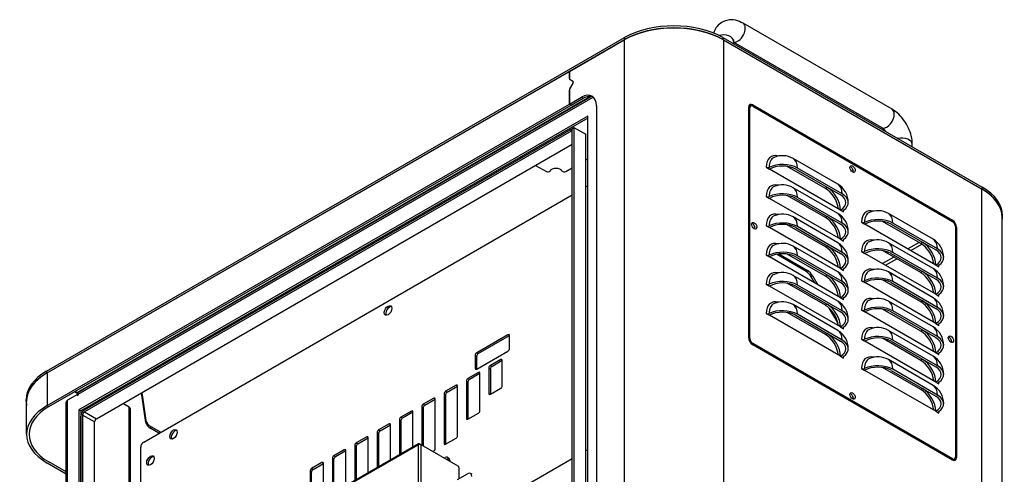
# Model space of a CAD drawing. Header units: millimetres. Extents: x 0 to 3364, y 0 to 2376.
# Tile 43 of 59: x 1314 to 1782, y 619 to 835. Entities that reach past the tile are written whole.
import ezdxf

# ---------------------------------------------------------------- set-up
doc = ezdxf.new("R2010")
doc.units = ezdxf.units.MM
doc.header["$LTSCALE"] = 0.2
doc.layers.add('01_Object Line', color=4, linetype='Continuous')

# ---------------------------------------------------------------- blocks, each defined once
blk = doc.blocks.new('A$C811bb05c')
for p, q in [((410.97, 554.28), (340.26, 595.1)), ((9.67, 429.92), (284.02, 588.32)), ((9.67, 428.94), (284.02, 587.34)), ((257.86, 572.24), (283.74, 587.18)), ((283.74, 587.18), (283.74, 328.31)), ((284.02, 588.32), (284.02, 587.34)), ((330.69, 588.32), (330.69, 587.34)), ((330.69, 588.32), (453.73, 517.29)), ((330.69, 587.34), (453.73, 516.31)), ((330.97, 587.18), (330.97, 363.33)), ((330.97, 587.18), (453.45, 516.47)), ((335.69, 586.69), (335.69, 585.44)), ((405.97, 545.62), (335.69, 586.2)), ((9.95, 429.11), (257.79, 572.2)), ((257.86, 572.16), (257.79, 572.2)), ((257.79, 568.86), (257.79, 572.2)), ((257.86, 572.24), (257.86, 568.9)), ((257.79, 568.86), (257.86, 568.82)), ((259.41, 567.59), (258, 568.41)), ((258, 563.99), (259.41, 566.43)), ((258.07, 568.45), (259.48, 567.63)), ((259.48, 566.47), (258.07, 564.02)), ((259.41, 567.59), (259.63, 567.46)), ((259.41, 566.43), (259.45, 566.41)), ((257.86, 563.25), (257.79, 563.29)), ((257.79, 556.69), (257.79, 563.29)), ((257.86, 563.33), (257.86, 556.73)), ((258, 563.99), (258.03, 563.96)), ((9.95, 413.59), (257.79, 556.69)), ((10.8, 413.1), (258.64, 556.2)), ((24.16, 419.76), (267.85, 560.45)), ((24.37, 419.64), (268.2, 560.41)), ((24.73, 419.02), (269.06, 560.09)), ((257.79, 556.69), (258.64, 556.2)), ((257.86, 556.73), (263.52, 559.99)), ((258.71, 556.24), (257.86, 556.73)), ((258.64, 556.2), (258.64, 556.28)), ((258.71, 556.24), (264.37, 559.5)), ((264.37, 559.5), (263.52, 559.99)), ((344.1, 555.93), (344.83, 556.36)), ((344.83, 556.36), (439.59, 501.65)), ((270.59, 555.91), (270.59, 341.99)), ((342.89, 445.82), (342.89, 555.24)), ((342.89, 554.62), (343.42, 554.93)), ((342.99, 555.35), (343.83, 555.84)), ((343.42, 445.52), (343.42, 554.93)), ((344.83, 555.75), (439.59, 501.04)), ((266.56, 551.05), (25.01, 411.59)), ((266.56, 550.07), (25.86, 411.1)), ((266.56, 336.15), (266.56, 551.05)), ((27.63, 411.55), (258.57, 544.89)), ((258.57, 543.91), (27.63, 410.57)), ((258.57, 544.89), (259.13, 544.56)), ((258.57, 544.89), (258.57, 543.91)), ((259.13, 543.58), (258.57, 543.91)), ((259.13, 545.21), (259.98, 545.7)), ((259.13, 341.42), (259.13, 545.21)), ((259.98, 545.7), (265.64, 542.44)), ((259.98, 545.7), (259.98, 341.91)), ((265.64, 338.64), (265.64, 542.44)), ((33.28, 407.31), (259.13, 537.7)), ((420.54, 536.45), (420.54, 537.7)), ((234.74, 531.7), (235.24, 531.42)), ((265.64, 530.21), (266.56, 530.75)), ((385.19, 518.68), (363.98, 530.93)), ((241.74, 527.66), (246.91, 524.68)), ((256.05, 524.68), (259.13, 526.46)), ((351.23, 526.74), (352.75, 525.86)), ((386.41, 506.43), (352.75, 525.86)), ((379.34, 516.72), (361.21, 527.18)), ((365.2, 525.86), (386.41, 513.61)), ((387.26, 514.1), (366.05, 526.35)), ((265.64, 517.45), (266.56, 517.98)), ((385.19, 504.8), (363.98, 517.05)), ((380.19, 517.21), (379.34, 516.72)), ((453.45, 516.47), (453.45, 292.62)), ((453.73, 517.29), (453.73, 516.31)), ((55.77, 396.28), (259.13, 513.7)), ((351.23, 512.86), (352.75, 511.98)), ((386.41, 492.55), (352.75, 511.98)), ((379.34, 502.84), (361.21, 513.3)), ((365.2, 511.98), (386.41, 499.73)), ((387.26, 500.22), (366.05, 512.47)), ((386.41, 506.43), (387.94, 505.55)), ((430.44, 492.55), (409.23, 504.8)), ((385.19, 490.92), (363.98, 503.17)), ((380.19, 503.33), (379.34, 502.84)), ((396.49, 500.61), (398.01, 499.73)), ((424.6, 490.59), (406.47, 501.06)), ((432.52, 487.98), (411.3, 500.22)), ((439.06, 501.35), (439.59, 501.65)), ((463.23, 264.62), (463.23, 502.84)), ((463.39, 502.84), (463.39, 503.82)), ((351.23, 498.98), (352.75, 498.1)), ((386.41, 478.67), (352.75, 498.1)), ((379.34, 488.96), (361.21, 499.42)), ((365.2, 498.1), (386.41, 485.85)), ((387.26, 486.34), (366.05, 498.59)), ((431.67, 480.3), (398.01, 499.73)), ((410.45, 499.73), (431.67, 487.49)), ((441, 498.59), (441, 389.18)), ((441.53, 498.28), (441, 497.98)), ((441.53, 498.28), (441.53, 388.87)), ((386.41, 492.55), (387.94, 491.67)), ((430.44, 478.67), (409.23, 490.92)), ((423.75, 491.08), (418.37, 487.98)), ((425.44, 491.08), (424.6, 490.59)), ((385.19, 477.04), (363.98, 489.29)), ((380.19, 489.45), (379.34, 488.96)), ((396.49, 486.73), (398.01, 485.85)), ((424.6, 476.71), (406.47, 487.17)), ((432.52, 474.1), (411.3, 486.34)), ((419.79, 487.16), (425.14, 490.25)), ((351.23, 485.1), (352.75, 484.22)), ((386.41, 464.79), (352.75, 484.22)), ((370.1, 477.31), (356.05, 485.42)), ((357.15, 485.6), (370.81, 477.72)), ((379.34, 475.08), (361.21, 485.54)), ((365.2, 484.22), (386.41, 471.97)), ((387.26, 472.46), (366.05, 484.71)), ((431.67, 466.42), (398.01, 485.85)), ((411.73, 484.14), (406.35, 481.04)), ((407.77, 480.22), (413.14, 483.32)), ((410.45, 485.85), (431.67, 473.61)), ((370.1, 477.31), (370.81, 477.72)), ((386.41, 478.67), (387.94, 477.79)), ((430.44, 464.79), (409.23, 477.04)), ((425.44, 477.2), (424.6, 476.71)), ((431.67, 480.3), (433.19, 479.42)), ((385.19, 463.16), (363.98, 475.41)), ((373.31, 475.08), (372.6, 474.67)), ((374.25, 471.81), (372.6, 474.67)), ((373.31, 475.08), (375.66, 470.99)), ((380.19, 475.57), (379.34, 475.08)), ((396.49, 472.85), (398.01, 471.97)), ((424.6, 462.83), (406.47, 473.29)), ((432.52, 460.22), (411.3, 472.46)), ((351.23, 471.22), (352.75, 470.34)), ((386.41, 450.91), (352.75, 470.34)), ((379.34, 461.2), (361.21, 471.66)), ((365.2, 470.34), (386.41, 458.09)), ((387.26, 458.58), (366.05, 470.83)), ((431.67, 452.54), (398.01, 471.97)), ((410.45, 471.97), (431.67, 459.73)), ((386.41, 464.79), (387.94, 463.91)), ((430.44, 450.91), (409.23, 463.16)), ((425.44, 463.32), (424.6, 462.83)), ((431.67, 466.42), (433.19, 465.54)), ((385.19, 449.28), (363.98, 461.53)), ((380.19, 461.69), (379.34, 461.2)), ((384.67, 453.76), (381.17, 459.82)), ((396.49, 458.97), (398.01, 458.09)), ((431.67, 438.66), (398.01, 458.09)), ((424.6, 448.95), (406.47, 459.41)), ((410.45, 458.09), (431.67, 445.85)), ((432.52, 446.34), (411.3, 458.58)), ((351.23, 457.34), (352.75, 456.46)), ((386.41, 437.03), (352.75, 456.46)), ((379.34, 447.31), (361.21, 457.78)), ((365.2, 456.46), (386.41, 444.21)), ((387.26, 444.7), (366.05, 456.95)), ((384.67, 453.76), (384.94, 453.92)), ((386.41, 450.91), (387.94, 450.03)), ((430.44, 437.03), (409.23, 449.28)), ((425.44, 449.44), (424.6, 448.95)), ((431.67, 452.54), (433.19, 451.66)), ((228.66, 447.23), (213.81, 438.66)), ((214.51, 438.25), (229.36, 446.83)), ((229.36, 446.83), (228.66, 447.23)), ((229.36, 440.7), (229.36, 446.83)), ((342.95, 445.25), (343.42, 445.52)), ((380.19, 447.8), (379.34, 447.31)), ((396.49, 445.09), (398.01, 444.21)), ((431.67, 424.78), (398.01, 444.21)), ((424.6, 435.07), (406.47, 445.53)), ((410.45, 444.21), (431.67, 431.96)), ((432.52, 432.45), (411.3, 444.7)), ((213.81, 430.9), (228.66, 439.48)), ((344.36, 442.8), (344.83, 443.07)), ((439.59, 388.36), (344.83, 443.07)), ((439.59, 387.75), (344.83, 442.46)), ((213.1, 437.44), (213.1, 431.31)), ((213.81, 437.03), (213.1, 437.44)), ((213.81, 438.66), (214.51, 438.25)), ((213.81, 430.9), (213.81, 437.03)), ((225.23, 435.5), (220.28, 432.64)), ((220.98, 432.23), (225.93, 435.09)), ((225.93, 435.09), (225.23, 435.5)), ((225.93, 423.05), (225.93, 435.09)), ((386.41, 437.03), (387.94, 436.15)), ((430.44, 423.15), (409.23, 435.4)), ((425.44, 435.56), (424.6, 435.07)), ((431.67, 438.66), (433.19, 437.78)), ((213.1, 431.31), (213.81, 430.9)), ((219.57, 431.41), (219.57, 419.38)), ((219.57, 431.41), (220.28, 431.01)), ((220.28, 432.64), (220.98, 432.23)), ((220.28, 431.01), (220.28, 418.97)), ((396.49, 431.21), (398.01, 430.33)), ((431.67, 410.9), (398.01, 430.33)), ((424.6, 421.19), (406.47, 431.65)), ((410.45, 430.33), (431.67, 418.08)), ((432.52, 418.57), (411.3, 430.82)), ((9.67, 429.92), (9.67, 428.94)), ((9.95, 429.11), (9.95, 413.59)), ((53.62, 426.56), (53.54, 427.09)), ((53.68, 427.17), (53.76, 426.64)), ((208.96, 425.29), (208.96, 407.49)), ((208.96, 425.29), (209.67, 424.88)), ((214.62, 429.37), (209.67, 426.51)), ((209.67, 426.51), (210.38, 426.11)), ((210.38, 426.11), (215.33, 428.96)), ((215.33, 428.96), (214.62, 429.37)), ((215.33, 411.16), (215.33, 428.96)), ((204.01, 423.25), (199.06, 420.39)), ((199.77, 419.98), (204.72, 422.84)), ((204.72, 422.84), (204.01, 423.25)), ((204.72, 399.33), (204.72, 422.84)), ((209.67, 424.88), (209.67, 407.08)), ((220.28, 418.97), (225.23, 421.83)), ((425.44, 421.68), (424.6, 421.19)), ((431.67, 424.78), (433.19, 423.9)), ((0, 415.47), (0, 416.45)), ((10.8, 413.1), (22.96, 420.13)), ((24.3, 418.86), (19.64, 416.17)), ((19.64, 188.93), (19.64, 416.17)), ((22.96, 420.13), (24.72, 419.11)), ((24.37, 419.64), (24.16, 419.76)), ((24.73, 418.62), (24.3, 418.86)), ((24.3, 418.86), (24.3, 418.29)), ((24.3, 418.29), (24.73, 418.53)), ((24.73, 418.53), (24.73, 419.02)), ((39.36, 418.33), (38.87, 418.62)), ((56.81, 405.54), (54.67, 419.65)), ((54.81, 419.73), (56.81, 406.52)), ((193.41, 417.13), (188.46, 414.27)), ((189.16, 413.86), (194.11, 416.72)), ((194.11, 416.72), (193.41, 417.13)), ((194.11, 393.2), (194.11, 416.72)), ((198.36, 419.17), (198.36, 395.65)), ((198.36, 419.17), (199.06, 418.76)), ((199.06, 420.39), (199.77, 419.98)), ((199.06, 418.76), (199.06, 395.24)), ((220.28, 418.97), (219.57, 419.38)), ((0.17, 399.96), (0.17, 415.47)), ((18.99, 188.56), (18.99, 415.27)), ((25.01, 411.59), (25.01, 196.69)), ((25.86, 411.1), (25.01, 411.59)), ((26.71, 411.27), (26.42, 411.43)), ((26.71, 411.59), (26.71, 411.27)), ((48.84, 412.86), (45.87, 414.57)), ((48.84, 219.02), (48.84, 412.86)), ((49.48, 219.39), (49.48, 411.96)), ((187.75, 413.04), (187.75, 394.79)), ((187.75, 413.04), (188.46, 412.63)), ((188.46, 414.27), (189.16, 413.86)), ((188.46, 412.63), (188.46, 394.39)), ((25.86, 411.1), (25.86, 197.18)), ((25.93, 206.78), (25.93, 408.61)), ((32.43, 405.84), (26.78, 409.1)), ((26.78, 409.1), (26.78, 207.27)), ((27.63, 410.57), (33.28, 407.31)), ((177.14, 406.92), (177.14, 390.27)), ((177.14, 406.92), (177.85, 406.51)), ((182.8, 411), (177.85, 408.14)), ((177.85, 408.14), (178.56, 407.74)), ((178.56, 407.74), (183.51, 410.59)), ((183.51, 410.59), (182.8, 411)), ((183.51, 393.95), (183.51, 410.59)), ((209.67, 407.08), (208.96, 407.49)), ((209.67, 407.08), (214.62, 409.94)), ((431.67, 410.9), (433.19, 410.02)), ((32.43, 209.55), (32.43, 405.84)), ((56.81, 405.54), (56.81, 406.52)), ((59.12, 402.68), (59.12, 403.66)), ((59.12, 403.66), (63.83, 400.94)), ((62.98, 400.45), (59.12, 402.68)), ((172.19, 404.88), (167.24, 402.02)), ((167.24, 402.02), (167.95, 401.61)), ((167.95, 401.61), (172.9, 404.47)), ((172.9, 404.47), (172.19, 404.88)), ((172.9, 387.82), (172.9, 404.47)), ((177.85, 406.51), (177.85, 390.68)), ((161.59, 398.75), (156.64, 395.9)), ((157.34, 395.49), (162.29, 398.35)), ((162.29, 398.35), (161.59, 398.75)), ((162.29, 381.7), (162.29, 398.35)), ((166.54, 400.8), (166.54, 384.15)), ((166.54, 400.8), (167.24, 400.39)), ((167.24, 400.39), (167.24, 384.56)), ((199.06, 395.24), (204.01, 398.1)), ((54.35, 271.77), (54.35, 393.83)), ((124.36, 359.46), (185.95, 395.02)), ((186.15, 395.48), (124.57, 359.92)), ((150.98, 392.63), (146.03, 389.77)), ((151.69, 392.22), (150.98, 392.63)), ((155.93, 394.67), (155.93, 378.03)), ((155.93, 394.67), (156.64, 394.26)), ((156.64, 395.9), (157.34, 395.49)), ((156.64, 394.26), (156.64, 378.43)), ((185.95, 394.86), (185.95, 395.02)), ((186.09, 394.94), (185.95, 394.86)), ((186.09, 394.94), (186.09, 373.54)), ((186.65, 395.43), (187.5, 394.94)), ((205.04, 384.81), (187.5, 394.94)), ((187.5, 373.54), (187.5, 394.94)), ((199.06, 395.24), (198.36, 395.65)), ((266.56, 392.65), (265.64, 392.12)), ((259.13, 388.36), (55.77, 270.95)), ((145.32, 388.55), (145.32, 371.9)), ((146.03, 388.14), (145.32, 388.55)), ((146.03, 389.77), (146.74, 389.36)), ((146.03, 372.31), (146.03, 388.14)), ((146.74, 389.36), (151.69, 392.22)), ((151.69, 375.58), (151.69, 392.22)), ((193.02, 391.75), (193.41, 391.98)), ((198.39, 388.65), (198.89, 388.94)), ((199.89, 389.03), (200.59, 388.63)), ((200.3, 388.12), (201.01, 387.71)), ((200.3, 387.55), (200.3, 388.12)), ((439.06, 388.06), (439.59, 388.36)), ((439.74, 387.77), (440.59, 388.26)), ((440.79, 388.45), (441.53, 388.87)), ((18.99, 381.1), (9.95, 386.32)), ((18.99, 382.08), (10.8, 386.81)), ((18.99, 382.08), (10.8, 386.81)), ((140.37, 386.51), (135.42, 383.65)), ((135.42, 383.65), (136.13, 383.24)), ((136.13, 383.24), (141.08, 386.1)), ((141.08, 386.1), (140.37, 386.51)), ((141.08, 369.45), (141.08, 386.1)), ((201.01, 387.71), (201.01, 387.14)), ((205.39, 384.2), (205.39, 378.89)), ((134.72, 382.42), (134.72, 365.78)), ((135.42, 382.02), (134.72, 382.42)), ((135.42, 366.19), (135.42, 382.02)), ((204.69, 378.48), (209.42, 381.22)), ((211.63, 380.96), (210.92, 381.37))]:
    blk.add_line(p, q)
for centre, start, end in [((358.98, 522.27), 60, 113.6074), ((358.98, 508.39), 60, 113.6074), ((380.19, 510.02), 0, 60), ((380.19, 496.14), 0, 60), ((404.23, 496.14), 60, 113.6074), ((358.98, 494.51), 60, 113.6074), ((380.19, 482.26), 0, 60), ((404.23, 482.26), 60, 113.6074), ((425.44, 483.89), 0, 60), ((358.98, 480.63), 60, 113.6074), ((358.98, 466.75), 60, 113.6074), ((380.19, 468.38), 0, 60), ((404.23, 468.38), 60, 113.6074), ((425.44, 470.01), 0, 60), ((358.98, 452.87), 60, 113.6074), ((380.19, 454.5), 0, 60), ((404.23, 454.5), 60, 113.6074), ((425.44, 456.13), 0, 60), ((380.19, 440.62), 0, 60), ((404.23, 440.62), 60, 113.6074), ((425.44, 442.25), 0, 60), ((404.23, 426.74), 60, 113.6074), ((425.44, 428.37), 0, 60), ((425.44, 414.49), 0, 60)]:
    blk.add_arc(centre, 10, start, end)
for centre, major_axis, start_param, end_param in [((307.36, 573.55), (33.4, 0), 0.785398, 2.356194), ((307.36, 574.85), (33, 0), 0.785398, 2.356194), ((307.36, 573.87), (33, 0), 0.785398, 2.356194), ((337.76, 590.77), (-2.5, -4.33), 0.159548, 3.141593), ((330.69, 586.69), (5, 0), 0, 1.967418), ((258.5, 569.27), (-0.5, -0.866), 5.497787, 6.283185), ((258.57, 569.31), (-0.5, -0.866), 5.497787, 6.283185), ((259.35, 568.78), (-0.5, -0.866), 5.91157, 6.283185), ((258.91, 566.72), (0.5, 0.866), 4.712389, 6.283185), ((258.98, 566.76), (0.5, 0.866), 4.712389, 6.283185), ((258.5, 563.7), (0.5, 0.866), 1.570796, 2.356194), ((258.57, 563.74), (0.5, 0.866), 1.570796, 2.356194), ((263.52, 551.83), (5, 8.66), 5.497787, 7.068583), ((264.37, 551.34), (5, 8.66), 0.084955, 0.785398), ((344.83, 554.11), (-1.37, 2.38), 5.497787, 7.068583), ((343.99, 553.62), (-1.37, 2.38), 5.521375, 5.969511), ((344.83, 554.11), (-1, 1.73), 5.497787, 7.068583), ((343.99, 553.62), (-1, 1.73), 0, 0.100712), ((408.47, 549.95), (-2.5, -4.33), 0, 3.141593), ((415.54, 537.7), (5, 0), 0, 1.944678), ((358.98, 522.27), (-5.48, 9.49), 5.759587, 7.068583), ((359.62, 522.64), (-4.98, 8.62), 6.218591, 7.068583), ((358.98, 522.27), (10, 0), 0.785398, 2.26516), ((358.98, 522.27), (5, 8.66), 5.497787, 6.283185), ((247.61, 525.09), (1, 0), 3.926991, 6.021386), ((251.48, 524.49), (3, 0), 0.261799, 2.879793), ((255.34, 525.09), (-1, 0), 0.261799, 2.356194), ((351.94, 527.15), (1, 0), 3.926991, 5.406752), ((358.98, 522.27), (-8.8, 0), 3.926991, 5.497787), ((391.36, 525.45), (-0.87, 1.52), 3.647811, 5.776967), ((358.98, 508.39), (-5.48, 9.49), 5.759587, 7.068583), ((359.62, 508.76), (-4.98, 8.62), 6.218591, 7.068583), ((358.98, 508.39), (10, 0), 0.785398, 2.26516), ((358.98, 508.39), (5, 8.66), 5.497787, 6.283185), ((379.34, 509.53), (-4.4, 7.62), 4.063781, 5.497787), ((380.19, 510.02), (-4.4, 7.62), 3.926991, 5.497787), ((380.19, 510.02), (5, 8.66), 5.497787, 6.283185), ((380.19, 510.02), (10, 0), 5.588822, 7.068583), ((429.83, 502.84), (33.4, 0), 0, 0.785398), ((430.39, 503.82), (33, 0), 0, 0.785398), ((430.39, 502.84), (33, 0), 6.182936, 7.068583), ((351.94, 513.27), (1, 0), 3.926991, 5.406752), ((358.98, 508.39), (-8.8, 0), 3.926991, 5.497787), ((380.19, 510.02), (8.8, 0), 5.497787, 7.068583), ((358.98, 494.51), (-5.48, 9.49), 5.759587, 7.068583), ((380.19, 496.14), (5, 8.66), 5.497787, 6.283185), ((388.64, 505.96), (-1, 0), 5.588822, 7.068583), ((380.19, 510.02), (5.48, -9.49), 0.785398, 0.873007), ((404.23, 496.14), (-5.48, 9.49), 5.759587, 7.068583), ((404.87, 496.51), (-4.98, 8.62), 6.218591, 7.068583), ((404.23, 496.14), (5, 8.66), 5.497787, 6.283185), ((344.69, 498.51), (-0.87, 1.52), 3.647811, 5.776967), ((359.62, 494.88), (-4.98, 8.62), 6.218591, 7.068583), ((358.98, 494.51), (10, 0), 0.785398, 2.26516), ((358.98, 494.51), (-8.8, 0), 3.926991, 5.497787), ((358.98, 494.51), (5, 8.66), 5.497787, 6.283185), ((379.34, 495.65), (-4.4, 7.62), 4.063781, 5.497787), ((380.19, 496.14), (-4.4, 7.62), 3.926991, 5.497787), ((380.19, 496.14), (10, 0), 5.588822, 7.068583), ((397.19, 501.02), (1, 0), 3.926991, 5.406752), ((404.23, 496.14), (10, 0), 0.785398, 2.26516), ((404.23, 496.14), (-8.8, 0), 3.926991, 5.497787), ((439.59, 499.41), (1.37, -2.38), 0.785398, 2.356194), ((439.59, 499.41), (-1, 1.73), 3.926991, 5.497787), ((351.94, 499.39), (1, 0), 3.926991, 5.406752), ((380.19, 496.14), (8.8, 0), 5.497787, 7.068583), ((358.98, 480.63), (-5.48, 9.49), 5.759587, 7.068583), ((380.19, 482.26), (5, 8.66), 5.497787, 6.283185), ((388.64, 492.08), (-1, 0), 5.588822, 7.068583), ((380.19, 496.14), (5.48, -9.49), 0.785398, 0.873007), ((404.23, 482.26), (-5.48, 9.49), 5.759587, 7.068583), ((404.87, 482.63), (-4.98, 8.62), 6.218591, 7.068583), ((404.23, 482.26), (5, 8.66), 5.497787, 6.283185), ((425.44, 483.89), (-4.4, 7.62), 3.926991, 5.497787), ((425.44, 483.89), (5, 8.66), 5.497787, 6.283185), ((359.62, 481), (-4.98, 8.62), 6.218591, 7.068583), ((358.98, 480.63), (10, 0), 0.785398, 2.26516), ((358.98, 480.63), (5, 8.66), 5.497787, 6.283185), ((379.34, 481.77), (-4.4, 7.62), 4.063781, 5.497787), ((380.19, 482.26), (-4.4, 7.62), 3.926991, 5.497787), ((380.19, 482.26), (10, 0), 5.588822, 7.068583), ((397.19, 487.14), (1, 0), 3.926991, 5.406752), ((404.23, 482.26), (10, 0), 0.785398, 2.26516), ((404.23, 482.26), (-8.8, 0), 3.926991, 5.497787), ((424.6, 483.4), (-4.4, 7.62), 4.063781, 5.497787), ((425.44, 483.89), (8.8, 0), 5.497787, 7.068583), ((425.44, 483.89), (10, 0), 5.588822, 7.068583), ((351.94, 485.51), (1, 0), 3.926991, 5.406752), ((358.98, 480.63), (-8.8, 0), 3.926991, 5.497787), ((380.19, 482.26), (8.8, 0), 5.497787, 7.068583), ((358.98, 466.75), (-5.48, 9.49), 5.759587, 7.068583), ((370.1, 473.23), (-2.5, 4.33), 4.712389, 5.497787), ((370.81, 473.64), (-2.5, 4.33), 4.712389, 5.497787), ((380.19, 468.38), (5, 8.66), 5.497787, 6.283185), ((388.64, 478.2), (-1, 0), 5.588822, 7.068583), ((380.19, 482.26), (5.48, -9.49), 0.785398, 0.873007), ((404.23, 468.38), (-5.48, 9.49), 5.759587, 7.068583), ((404.87, 468.75), (-4.98, 8.62), 6.218591, 7.068583), ((404.23, 468.38), (5, 8.66), 5.497787, 6.283185), ((424.6, 469.52), (-4.4, 7.62), 4.063781, 5.497787), ((425.44, 470.01), (-4.4, 7.62), 3.926991, 5.497787), ((425.44, 470.01), (5, 8.66), 5.497787, 6.283185), ((433.9, 479.83), (-1, 0), 5.588822, 7.068583), ((425.44, 483.89), (5.48, -9.49), 0.785398, 0.873007), ((359.62, 467.12), (-4.98, 8.62), 6.218591, 7.068583), ((358.98, 466.75), (10, 0), 0.785398, 2.26516), ((358.98, 466.75), (-8.8, 0), 3.926991, 5.497787), ((358.98, 466.75), (5, 8.66), 5.497787, 6.283185), ((379.34, 467.89), (-4.4, 7.62), 4.063781, 5.497787), ((380.19, 468.38), (-4.4, 7.62), 3.926991, 5.497787), ((380.19, 468.38), (10, 0), 5.588822, 7.068583), ((397.19, 473.26), (1, 0), 3.926991, 5.406752), ((404.23, 468.38), (10, 0), 0.785398, 2.26516), ((404.23, 468.38), (-8.8, 0), 3.926991, 5.497787), ((425.44, 470.01), (8.8, 0), 5.497787, 7.068583), ((425.44, 470.01), (10, 0), 5.588822, 7.068583), ((351.94, 471.63), (1, 0), 3.926991, 5.406752), ((380.19, 468.38), (8.8, 0), 5.497787, 7.068583), ((358.98, 452.87), (-5.48, 9.49), 5.759587, 7.068583), ((380.19, 454.5), (5, 8.66), 5.497787, 6.283185), ((388.64, 464.32), (-1, 0), 5.588822, 7.068583), ((380.19, 468.38), (5.48, -9.49), 0.785398, 0.873007), ((404.23, 454.5), (-5.48, 9.49), 5.759587, 7.068583), ((404.87, 454.87), (-4.98, 8.62), 6.218591, 7.068583), ((404.23, 454.5), (5, 8.66), 5.497787, 6.283185), ((424.6, 455.64), (-4.4, 7.62), 4.063781, 5.497787), ((425.44, 456.13), (-4.4, 7.62), 3.926991, 5.497787), ((425.44, 456.13), (5, 8.66), 5.497787, 6.283185), ((433.9, 465.95), (-1, 0), 5.588822, 7.068583), ((425.44, 470.01), (5.48, -9.49), 0.785398, 0.873007), ((172.44, 458.34), (1.25, 2.17), 0.286757, 2.854836), ((359.62, 453.24), (-4.98, 8.62), 6.218591, 7.068583), ((358.98, 452.87), (10, 0), 0.785398, 2.26516), ((358.98, 452.87), (5, 8.66), 5.497787, 6.283185), ((379.34, 454.01), (-4.4, 7.62), 4.063781, 5.497787), ((380.19, 454.5), (-4.4, 7.62), 3.926991, 5.497787), ((380.19, 454.5), (8.8, 0), 5.497787, 7.068583), ((380.19, 454.5), (10, 0), 5.588822, 7.068583), ((397.19, 459.38), (1, 0), 3.926991, 5.406752), ((404.23, 454.5), (10, 0), 0.785398, 2.26516), ((404.23, 454.5), (-8.8, 0), 3.926991, 5.497787), ((425.44, 456.13), (8.8, 0), 5.497787, 7.068583), ((425.44, 456.13), (10, 0), 5.588822, 7.068583), ((351.94, 457.75), (1, 0), 3.926991, 5.406752), ((358.98, 452.87), (-8.8, 0), 3.926991, 5.497787), ((382.17, 452.32), (-2.5, 4.33), 4.334974, 4.712389), ((380.19, 440.62), (5, 8.66), 5.497787, 6.283185), ((388.64, 450.44), (-1, 0), 5.588822, 7.068583), ((380.19, 454.5), (5.48, -9.49), 0.785398, 0.873007), ((404.23, 440.62), (-5.48, 9.49), 5.759587, 7.068583), ((404.87, 440.99), (-4.98, 8.62), 6.218591, 7.068583), ((404.23, 440.62), (5, 8.66), 5.497787, 6.283185), ((424.6, 441.76), (-4.4, 7.62), 4.063781, 5.497787), ((425.44, 442.25), (-4.4, 7.62), 3.926991, 5.497787), ((425.44, 442.25), (5, 8.66), 5.497787, 6.283185), ((433.9, 452.07), (-1, 0), 5.588822, 7.068583), ((425.44, 456.13), (5.48, -9.49), 0.785398, 0.873007), ((228.66, 446.42), (0.5, 0.866), 5.497787, 7.068583), ((344.83, 444.7), (-1.37, 2.38), 0.785398, 2.356194), ((344.83, 444.7), (1, -1.73), 3.926991, 5.497787), ((379.34, 440.13), (-4.4, 7.62), 4.063781, 5.497787), ((380.19, 440.62), (-4.4, 7.62), 3.926991, 5.497787), ((380.19, 440.62), (8.8, 0), 5.497787, 7.068583), ((380.19, 440.62), (10, 0), 5.588822, 7.068583), ((397.19, 445.5), (1, 0), 3.926991, 5.406752), ((404.23, 440.62), (10, 0), 0.785398, 2.26516), ((404.23, 440.62), (-8.8, 0), 3.926991, 5.497787), ((425.44, 442.25), (8.8, 0), 5.497787, 7.068583), ((425.44, 442.25), (10, 0), 5.588822, 7.068583), ((438.03, 444.62), (-0.88, 1.52), 3.647811, 5.776967), ((228.66, 440.29), (0.5, 0.866), 3.926991, 5.497787), ((213.81, 437.84), (-0.5, -0.866), 3.926991, 5.497787), ((214.51, 437.44), (-0.5, -0.866), 3.926991, 5.497787), ((225.23, 434.68), (0.5, 0.866), 5.497787, 7.068583), ((388.64, 436.56), (-1, 0), 5.588822, 7.068583), ((380.19, 440.62), (5.48, -9.49), 0.785398, 0.873007), ((404.23, 426.74), (-5.48, 9.49), 5.759587, 7.068583), ((404.87, 427.11), (-4.98, 8.62), 6.218591, 7.068583), ((404.23, 426.74), (5, 8.66), 5.497787, 6.283185), ((424.6, 427.88), (-4.4, 7.62), 4.063781, 5.497787), ((425.44, 428.37), (-4.4, 7.62), 3.926991, 5.497787), ((425.44, 428.37), (5, 8.66), 5.497787, 6.283185), ((433.9, 438.19), (-1, 0), 5.588822, 7.068583), ((425.44, 442.25), (5.48, -9.49), 0.785398, 0.873007), ((213.81, 431.72), (-0.5, -0.866), 5.497787, 7.068583), ((220.28, 431.82), (-0.5, -0.866), 3.926991, 5.497787), ((220.98, 431.41), (-0.5, -0.866), 3.926991, 5.497787), ((397.19, 431.62), (1, 0), 3.926991, 5.406752), ((404.23, 426.74), (10, 0), 0.785398, 2.26516), ((404.23, 426.74), (-8.8, 0), 3.926991, 5.497787), ((425.44, 428.37), (8.8, 0), 5.497787, 7.068583), ((425.44, 428.37), (10, 0), 5.588822, 7.068583), ((33, 415.47), (-33, 0), 5.497787, 6.383435), ((33, 416.45), (-33, 0), 5.497787, 6.283185), ((33.57, 415.47), (-33.4, 0), 5.497787, 6.283185), ((209.67, 425.7), (-0.5, -0.866), 3.926991, 5.497787), ((210.38, 425.29), (-0.5, -0.866), 3.926991, 5.497787), ((214.62, 428.56), (0.5, 0.866), 5.497787, 7.068583), ((204.01, 422.43), (0.5, 0.866), 5.497787, 7.068583), ((225.23, 422.64), (0.5, 0.866), 3.926991, 5.497787), ((424.6, 414), (-4.4, 7.62), 4.063781, 5.497787), ((425.44, 414.49), (-4.4, 7.62), 3.926991, 5.497787), ((425.44, 414.49), (5, 8.66), 5.497787, 6.283185), ((433.9, 424.31), (-1, 0), 5.588822, 7.068583), ((425.44, 428.37), (5.48, -9.49), 0.785398, 0.873007), ((21.19, 415.27), (-2.2, 0), 5.497787, 6.283185), ((24.16, 421.15), (0.85, -1.47), 4.879544, 5.497787), ((24.37, 419.23), (0.25, -0.433), 0.986756, 2.356194), ((24.37, 419.23), (0.25, -0.433), 0.785398, 0.986756), ((193.41, 416.31), (0.5, 0.866), 5.497787, 7.068583), ((199.06, 419.57), (-0.5, -0.866), 3.926991, 5.497787), ((199.77, 419.17), (-0.5, -0.866), 3.926991, 5.497787), ((220.28, 419.79), (-0.5, -0.866), 5.497787, 7.068583), ((391.36, 417.68), (-0.87, 1.52), 3.647811, 5.776967), ((425.44, 414.49), (8.8, 0), 5.497787, 7.068583), ((425.44, 414.49), (10, 0), 5.588822, 7.068583), ((33.57, 399.96), (-33.4, 0), 5.497787, 7.068583), ((33.57, 399.96), (-32.2, 0), 5.497787, 7.068583), ((33.57, 399.96), (-32.2, 0), 5.497787, 7.068583), ((27.63, 409.59), (-1.2, -2.08), 3.926991, 5.497787), ((47.28, 411.96), (2.2, 0), 0, 0.785398), ((188.46, 413.45), (-0.5, -0.866), 3.926991, 5.497787), ((189.16, 413.04), (-0.5, -0.866), 3.926991, 5.497787), ((27.63, 409.59), (-0.6, -1.04), 3.926991, 5.497787), ((33.28, 406.33), (-0.6, -1.04), 3.926991, 5.497787), ((177.85, 407.33), (-0.5, -0.866), 3.926991, 5.497787), ((178.56, 406.92), (-0.5, -0.866), 3.926991, 5.497787), ((182.8, 410.18), (0.5, 0.866), 5.497787, 7.068583), ((209.67, 407.9), (-0.5, -0.866), 5.497787, 7.068583), ((214.62, 410.76), (0.5, 0.866), 3.926991, 5.497787), ((433.9, 410.43), (-1, 0), 5.588822, 7.068583), ((425.44, 414.49), (5.48, -9.49), 0.785398, 0.873007), ((64.78, 406.92), (-8, 0), 0.087266, 0.785398), ((64.78, 405.94), (-8, 0), 0.087266, 0.785398), ((167.24, 401.2), (-0.5, -0.866), 3.926991, 5.497787), ((172.19, 404.06), (0.5, 0.866), 5.497787, 7.068583), ((70.62, 399.55), (1.25, 2.17), 0.286757, 2.854836), ((161.59, 397.94), (0.5, 0.866), 5.497787, 7.068583), ((167.95, 400.8), (-0.5, -0.866), 3.926991, 5.497787), ((204.01, 398.92), (0.5, 0.866), 3.926991, 5.497787), ((55.77, 394.65), (1, 1.73), 0.785398, 2.356194), ((150.98, 391.81), (0.5, 0.866), 5.497787, 7.068583), ((156.64, 395.08), (-0.5, -0.866), 3.926991, 5.497787), ((157.34, 394.67), (-0.5, -0.866), 3.926991, 5.497787), ((186.65, 394.61), (-0.5, 0.866), 5.497787, 7.068583), ((186.8, 394.53), (-1, 0), 3.926991, 5.497787), ((193.41, 392.79), (0.5, 0.866), 3.926991, 5.497787), ((199.06, 396.06), (-0.5, -0.866), 5.497787, 7.068583), ((59.66, 387.1), (1.25, 2.17), 0.286757, 2.854836), ((146.03, 388.96), (-0.5, -0.866), 3.926991, 5.497787), ((146.74, 388.55), (-0.5, -0.866), 3.926991, 5.497787), ((198.89, 387.3), (1, 1.73), 5.497787, 7.068583), ((199.59, 386.89), (1, 1.73), 5.497787, 6.283185), ((439.59, 390), (1, -1.73), 5.497787, 7.068583), ((439.59, 390), (1.37, -2.38), 5.497787, 7.068583), ((438.74, 389.51), (1.37, -2.38), 0.313674, 0.761811), ((135.42, 382.83), (-0.5, -0.866), 3.926991, 5.497787), ((136.13, 382.42), (-0.5, -0.866), 3.926991, 5.497787), ((140.37, 385.69), (0.5, 0.866), 5.497787, 7.068583), ((205.04, 384.4), (0.25, -0.433), 0.785398, 2.356194), ((438.74, 389.51), (1, -1.73), 6.182473, 6.283185), ((209.42, 378.77), (1.5, 2.6), 5.497787, 7.068583)]:
    blk.add_ellipse(centre, major_axis=major_axis, ratio=0.57735, start_param=start_param, end_param=end_param)
for centre, major_axis in [((392.21, 525.94), (-0.87, 1.52)), ((345.54, 499), (-0.87, 1.52)), ((171.73, 458.75), (1.25, 2.17)), ((438.88, 445.11), (-0.88, 1.52)), ((392.21, 418.17), (-0.87, 1.52)), ((69.91, 399.96), (1.25, 2.17)), ((58.95, 387.51), (1.25, 2.17))]:
    blk.add_ellipse(centre, major_axis=major_axis, ratio=0.57735)
for points, knots in [([(340.26, 595.1), (339.13, 595.76), (337.9, 596.27), (335.31, 596.79), (333.94, 596.82), (331.54, 596.27), (330.52, 595.82), (328.8, 594.61), (328.08, 593.87), (326.95, 592.25), (326.54, 591.37), (326.25, 590.47)], [0, 0, 0, 0, 0.314159, 0.314159, 0.611451, 0.611451, 0.836785, 0.836785, 1.050201, 1.050201, 1.267606, 1.267606, 1.267606, 1.267606]), ([(335.79, 587.44), (335.79, 587.44), (335.78, 587.44), (335.76, 587.37), (335.73, 587.24), (335.7, 586.94), (335.69, 586.82), (335.69, 586.69)], [1.1903078, 1.1903078, 1.1903078, 1.1903078, 1.2602497, 1.2602497, 1.4666998, 1.4666998, 1.5707963, 1.5707963, 1.5707963, 1.5707963]), ([(420.54, 537.7), (420.54, 539.01), (420.37, 540.31), (419.75, 542.89), (419.3, 544.15), (418.17, 546.6), (417.49, 547.77), (415.94, 549.97), (415.07, 551), (413.15, 552.82), (412.11, 553.62), (410.97, 554.28)], [4.712389, 4.712389, 4.712389, 4.712389, 5.026548, 5.026548, 5.340708, 5.340708, 5.654867, 5.654867, 5.969026, 5.969026, 6.283185, 6.283185, 6.283185, 6.283185]), ([(408.19, 543.58), (408, 543.82), (407.8, 544.05), (407.26, 544.63), (406.92, 544.95), (406.37, 545.37), (406.16, 545.51), (405.97, 545.62)], [5.7402666, 5.7402666, 5.7402666, 5.7402666, 5.8772675, 5.8772675, 6.1149315, 6.1149315, 6.2831853, 6.2831853, 6.2831853, 6.2831853])]:
    blk.add_open_spline(points, degree=3, knots=knots)

msp = doc.modelspace()

# ---------------------------------------------------------------- block references
at = {"layer": '01_Object Line'}
msp.add_blockref('A$C811bb05c', (1317.491, 238.055), dxfattribs=at)

doc.saveas('drawing.dxf')
